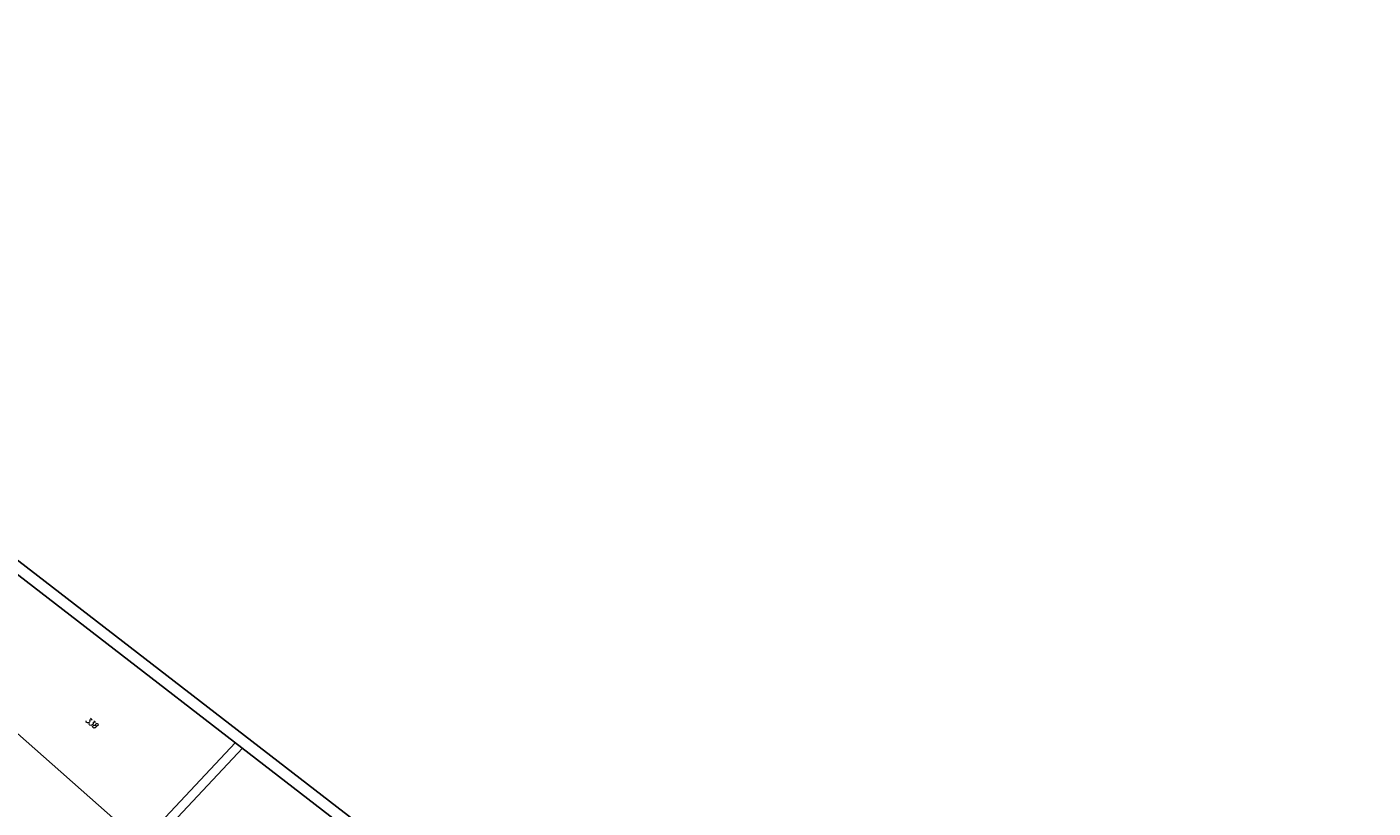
# Model space of a CAD drawing. Extents: x 448814 to 449970, y 436659 to 437685.
# Tile 132 of 132: x 449379 to 449970, y 437342 to 437685. Entities that reach past the tile are written whole.
import ezdxf

# ---------------------------------------------------------------- set-up
doc = ezdxf.new("R2010")
doc.units = 0
doc.header["$LTSCALE"] = 2
doc.header["$MEASUREMENT"] = 0
doc.linetypes.add('AUSGEZOGEN', pattern=[0])
doc.layers.get('0').update_dxf_attribs({"linetype": 'AUSGEZOGEN'})
for name, color, linetype in [('213-FLSTNR', 8, 'AUSGEZOGEN'), ('213-GRENZL', 8, 'AUSGEZOGEN'), ('FBRTOP', 250, 'AUSGEZOGEN'), ('Planeinteilung', 250, 'CONTINUOUS'), ('RAHMEN', 7, 'AUSGEZOGEN')]:
    doc.layers.add(name, color=color, linetype=linetype)
doc.styles.add('ROMANS', font='romans.shx', dxfattribs={"width": 0.8})

# ---------------------------------------------------------------- blocks, each defined once
blk = doc.blocks.new('1135420')
blk.add_line((1135, 420), (0, 420))
at = {"layer": 'RAHMEN'}
blk.add_line((950, 415), (25, 415), dxfattribs=at)

msp = doc.modelspace()

# ---------------------------------------------------------------- linework, layer by layer
at = {"layer": '213-GRENZL'}
for p, q in [((449428.16, 437327.65), (449324.63, 437418.84)), ((449473.19, 437368.66), (449414, 437305.66)), ((449470.01, 437371.11), (449429.23, 437327.7))]:
    msp.add_line(p, q, dxfattribs=at)
at = {"layer": 'FBRTOP'}
msp.add_lwpolyline([(448968.07, 437551.85, -0.000001), (448991.97, 437533.4, 0.000001), (449021.66, 437510.48, 0), (449059.52, 437481.26, 0), (449100.82, 437449.38, 0.000002), (449140.4, 437418.83, -0.000003), (449179.98, 437388.28, -0.000004), (449219.56, 437357.73, 0.000004), (449259.14, 437327.18), (449338.3, 437266.08), (449437.26, 437189.7), (449516.42, 437128.6), (449635.16, 437036.94), (449660.73, 437017.16, -0.000002)], format="xyb", dxfattribs=at)
at = {"layer": 'FBRTOP', "const_width": 0.5}
for points in [[(448966.25, 437549.49, -0.000001), (448990.15, 437531.04), (449019.84, 437508.13), (449057.7, 437478.9), (449099, 437447.02, 0.000002), (449138.58, 437416.47, -0.000003), (449178.16, 437385.92, -0.000004), (449217.74, 437355.37, 0.000004), (449257.32, 437324.82), (449336.48, 437263.72), (449435.43, 437187.34), (449514.6, 437126.24), (449633.34, 437034.58), (449658.91, 437014.8)], [(448958.91, 437539.97, -0.000001), (448982.81, 437521.52, 0.000001), (449012.49, 437498.61, 0), (449050.36, 437469.38, 0), (449091.65, 437437.51, 0.000002), (449131.24, 437406.96, -0.000003), (449170.82, 437376.41, -0.000004), (449210.4, 437345.85, 0.000004), (449249.98, 437315.3), (449329.14, 437254.2), (449428.09, 437177.82), (449507.25, 437116.72), (449574.42, 437064.88)], [(448965.93, 437529.5, -0.000001), (448980.36, 437518.36, 0.000001), (449010.05, 437495.44, 0.000001), (449047.91, 437466.22, 0.000001), (449089.21, 437434.34, 0.000002), (449128.79, 437403.79, -0.000003), (449168.37, 437373.24, -0.000004), (449207.95, 437342.69, 0.000004), (449247.53, 437312.14), (449326.69, 437251.03), (449425.65, 437174.66), (449504.81, 437113.55), (449571.97, 437061.72)]]:
    msp.add_lwpolyline(points, format="xyb", dxfattribs=at)

# ---------------------------------------------------------------- block references
at = {"layer": 'Planeinteilung', "linetype": 'Continuous', "rotation": 322.3369009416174}
msp.add_blockref('1135420', (448814.48, 437352.85), dxfattribs=at)

# ---------------------------------------------------------------- texts
at = {"layer": '213-FLSTNR', "style": 'ROMANS', "oblique": 15, "width": 0.8}
msp.add_text('338', height=2.5, rotation=322.3369, dxfattribs=at).set_placement((449403.98, 437380.54))

doc.saveas('drawing.dxf')
